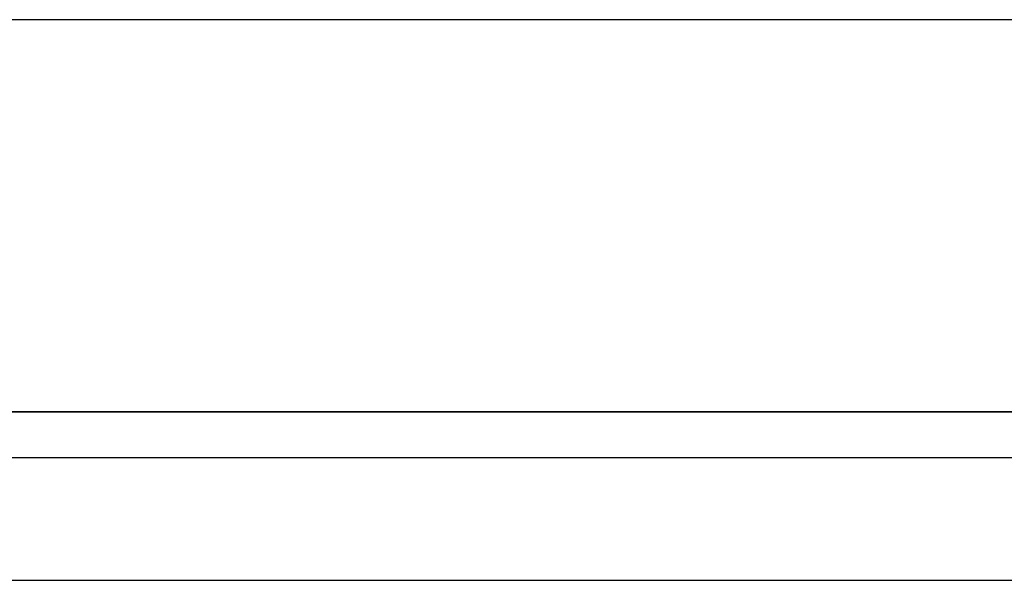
# Model space of a CAD drawing. Header units: metres. Extents: x 397.7 to 427.5, y 12.7 to 28.4.
# Tile 111 of 144: x 409.002 to 409.404, y 27.999 to 28.228. Entities that reach past the tile are written whole.
import ezdxf

# ---------------------------------------------------------------- set-up
doc = ezdxf.new("R2010")
doc.units = ezdxf.units.M
doc.layers.add('01_SUELOS', color=7, linetype='Continuous', lineweight=25, true_color=0x007f00)
doc.layers.add('A-WALL-____-MCUT', color=7, linetype='Continuous', lineweight=25)
doc.layers.add('A-WALL-____-OTLN', color=7, linetype='Continuous', lineweight=25)

# ---------------------------------------------------------------- blocks, each defined once
blk = doc.blocks.new('Family - Evans P3-156349-06_TEL_P3')
at = {"layer": 'A-WALL-____-MCUT', "color": 253, "true_color": 0xaaaaaa}
for p, q in [((25.58768, 0.16), (0.03316, 0.16)), ((0, 0), (25.55598, 0))]:
    blk.add_line(p, q, dxfattribs=at)
at = {"layer": 'A-WALL-____-OTLN', "color": 253, "true_color": 0xaaaaaa}
for p, q in [((25.58768, 0.16), (0.03316, 0.16)), ((0, 0), (25.55598, 0))]:
    blk.add_line(p, q, dxfattribs=at)
at = {"layer": 'A-WALL-____-OTLN', "color": 253, "lineweight": 18, "true_color": 0xaaaaaa}
blk.add_line((0, 0), (25.55598, 0), dxfattribs=at)
blk = doc.blocks.new('Family - Paviment P3-156431-06_TEL_P3')
at = {"layer": '01_SUELOS', "color": 9, "true_color": 0xaad4aa}
for p, q in [((12.35361, 14.95767), (2.96349, 14.95764)), ((2.96349, 14.95764), (12.35361, 14.95767))]:
    blk.add_line(p, q, dxfattribs=at)
blk = doc.blocks.new('Family - Evans P3-156802-06_TEL_P3')
at = {"layer": 'A-WALL-____-MCUT', "color": 253, "true_color": 0xaaaaaa}
for p, q in [((1.466, 0.05), (0, 0.05)), ((0, 0), (1.466, 0))]:
    blk.add_line(p, q, dxfattribs=at)
at = {"layer": 'A-WALL-____-OTLN', "color": 253, "true_color": 0xaaaaaa}
for p, q in [((1.466, 0.05), (0, 0.05)), ((0, 0), (1.466, 0))]:
    blk.add_line(p, q, dxfattribs=at)
at = {"layer": 'A-WALL-____-OTLN', "color": 253, "lineweight": 18, "true_color": 0xaaaaaa}
blk.add_line((0, 0), (1.466, 0), dxfattribs=at)
blk = doc.blocks.new('LONDR55-XX_ZZ-ARQ-CAA-M3D-Londres55_ifc-1-06_TEL_P3')
at = {"layer": '01_SUELOS', "color": 253, "lineweight": 18, "true_color": 0xaaaaaa}
blk.add_blockref('Family - Paviment P3-156431-06_TEL_P3', (398.29523, 13.11061), dxfattribs=at)
at = {"layer": 'A-WALL-____-OTLN', "color": 253, "lineweight": 18, "true_color": 0xaaaaaa, "rotation": 180}
blk.add_blockref('Family - Evans P3-156349-06_TEL_P3', (426.84641, 28.22825), dxfattribs=at)
at = {"layer": 'A-WALL-____-OTLN', "color": 253, "lineweight": 18, "true_color": 0xaaaaaa}
blk.add_blockref('Family - Evans P3-156802-06_TEL_P3', (408.98698, 27.99946), dxfattribs=at)

msp = doc.modelspace()

# ---------------------------------------------------------------- block references
at = {"lineweight": 5}
msp.add_blockref('LONDR55-XX_ZZ-ARQ-CAA-M3D-Londres55_ifc-1-06_TEL_P3', (0, 0), dxfattribs=at)

doc.saveas('drawing.dxf')
